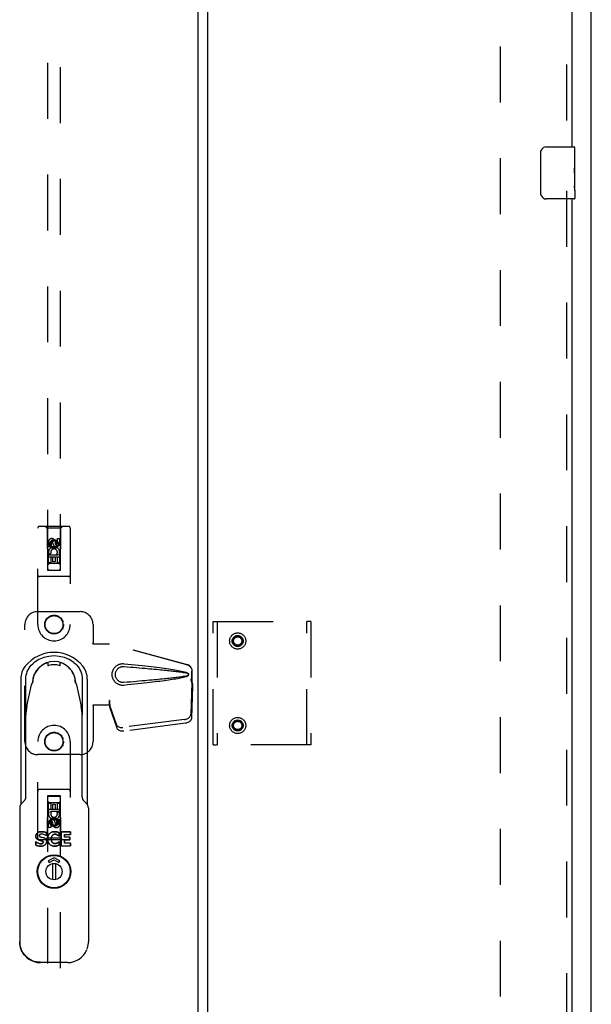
# Model space of a CAD drawing. Header units: inches. Extents: x 0 to 195, y 0 to 126.
# Tile 21 of 41: x 76 to 87, y 36 to 55. Entities that reach past the tile are written whole.
import ezdxf

# ---------------------------------------------------------------- set-up
doc = ezdxf.new("R2010")
doc.units = ezdxf.units.IN
doc.header["$LTSCALE"] = 10.747126
doc.header["$MEASUREMENT"] = 0
doc.linetypes.add('HIDDEN', pattern=[0.2, 0.1, -0.1])
doc.layers.get('0').update_dxf_attribs({"linetype": 'CONTINUOUS'})
for name, color, linetype in [('DEFAULT_2', 8, 'HIDDEN'), ('MASTER_DOOR_ASSEMBLY', 7, 'CONTINUOUS'), ('SLAVE_DOOR_ASSEMBLY', 7, 'CONTINUOUS')]:
    doc.layers.add(name, color=color, linetype=linetype)

msp = doc.modelspace()

# ---------------------------------------------------------------- linework, layer by layer
at = {"color": 3, "linetype": 'Continuous'}
msp.add_line((87.423, 7.118), (87.423, 77.776), dxfattribs=at)
at = {"layer": 'DEFAULT_2', "color": 8, "linetype": 'HIDDEN'}
msp.add_line((85.673, 76.182), (85.673, 8.712), dxfattribs=at)
at = {"layer": 'MASTER_DOOR_ASSEMBLY', "color": 8, "linetype": 'HIDDEN'}
for p, q in [((76.965, 75.869), (76.965, 44.618)), ((77.215, 44.618), (77.215, 75.869)), ((77.372, 45.459), (76.807, 45.459)), ((76.96, 45.429), (76.93, 45.459)), ((77.22, 45.429), (77.25, 45.459)), ((76.777, 43.572), (76.777, 45.429)), ((77.22, 45.429), (76.96, 45.429)), ((76.96, 45.429), (76.963, 44.619)), ((77.216, 44.619), (77.22, 45.429)), ((77.402, 45.429), (77.402, 43.572)), ((76.983, 45.07), (76.983, 45.162)), ((77.025, 45.07), (76.983, 45.07)), ((77.025, 45.162), (77.025, 45.07)), ((77.09, 45.191), (77.027, 45.155)), ((77.027, 45.155), (77.027, 45.083)), ((77.027, 45.155), (77.037, 45.149)), ((77.027, 45.083), (77.037, 45.089)), ((77.027, 45.083), (77.09, 45.047)), ((77.09, 45.18), (77.037, 45.149)), ((77.037, 45.149), (77.037, 45.089)), ((77.037, 45.089), (77.09, 45.058)), ((77.069, 45.134), (77.069, 45.162)), ((77.09, 45.191), (77.09, 45.18)), ((77.152, 45.155), (77.09, 45.191)), ((77.142, 45.149), (77.09, 45.18)), ((77.09, 45.058), (77.142, 45.089)), ((77.09, 45.047), (77.152, 45.083)), ((77.11, 45.176), (77.11, 45.13)), ((77.152, 45.155), (77.142, 45.149)), ((77.142, 45.089), (77.142, 45.149)), ((77.152, 45.083), (77.142, 45.089)), ((77.152, 45.083), (77.152, 45.155)), ((77.154, 45.226), (77.196, 45.226)), ((77.154, 45.134), (77.154, 45.226)), ((77.196, 45.226), (77.196, 45.134)), ((76.983, 44.913), (77.161, 44.913)), ((76.983, 44.757), (76.983, 44.913)), ((77.031, 44.938), (76.992, 44.921)), ((77.09, 45.047), (77.09, 45.058)), ((77.161, 44.913), (77.142, 44.926)), ((77.186, 44.917), (77.184, 44.913)), ((77.184, 44.913), (77.196, 44.913)), ((77.196, 44.913), (77.196, 44.757)), ((77.217, 44.869), (76.962, 44.869)), ((77.025, 44.757), (76.983, 44.757)), ((77.175, 44.744), (77.005, 44.744)), ((77.068, 44.871), (77.025, 44.871)), ((77.025, 44.871), (77.025, 44.757)), ((77.068, 44.779), (77.068, 44.871)), ((77.11, 44.779), (77.068, 44.779)), ((77.154, 44.871), (77.11, 44.871)), ((77.11, 44.871), (77.11, 44.779)), ((77.154, 44.757), (77.154, 44.871)), ((77.196, 44.757), (77.154, 44.757)), ((76.963, 44.619), (77.216, 44.619)), ((76.965, 44.621), (77.215, 44.621)), ((76.965, 44.618), (77.215, 44.618)), ((77.372, 44.494), (76.807, 44.494)), ((76.777, 43.822), (77.59, 43.822)), ((76.527, 41.322), (76.527, 43.572)), ((77.84, 43.572), (77.84, 43.219)), ((77.837, 43.202), (77.84, 43.219)), ((77.837, 43.202), (78.158, 43.202)), ((77.844, 43.202), (77.84, 43.219)), ((79.647, 42.8), (78.15, 43.202)), ((79.655, 42.8), (78.158, 43.202)), ((79.74, 42.449), (79.74, 42.679)), ((79.747, 42.449), (79.747, 42.679)), ((79.718, 42.531), (79.74, 42.449)), ((79.739, 42.461), (79.72, 41.846)), ((79.726, 42.531), (79.747, 42.449)), ((79.739, 42.461), (79.753, 42.39)), ((79.747, 42.449), (79.74, 42.449)), ((79.741, 42.477), (79.75, 42.421)), ((79.75, 42.421), (79.751, 42.41)), ((79.753, 42.39), (79.733, 41.775)), ((79.751, 42.41), (79.752, 42.4)), ((79.752, 42.4), (79.753, 42.39)), ((78.158, 42.11), (78.15, 42.11)), ((78.15, 42.11), (78.15, 42.022)), ((78.288, 41.652), (78.156, 42.036)), ((78.17, 41.964), (78.156, 42.036)), ((78.158, 42.11), (78.158, 42.022)), ((78.158, 42.022), (77.837, 42.022)), ((77.837, 42.022), (77.84, 42.005)), ((77.844, 42.022), (77.84, 42.005)), ((77.84, 42.005), (77.84, 41.322)), ((78.16, 42.031), (78.17, 41.964)), ((78.302, 41.581), (78.17, 41.964)), ((79.602, 41.747), (78.415, 41.594)), ((79.616, 41.676), (78.429, 41.523)), ((76.777, 39.465), (76.777, 41.322)), ((77.402, 41.322), (77.402, 39.465)), ((77.59, 41.072), (76.777, 41.072)), ((77.372, 40.4), (76.807, 40.4)), ((76.963, 40.275), (76.96, 39.465)), ((76.963, 40.275), (77.216, 40.275)), ((77.215, 40.277), (76.965, 40.277)), ((76.965, 40.277), (76.965, 9.025)), ((77.215, 40.274), (76.965, 40.274)), ((77.005, 40.15), (77.175, 40.15)), ((77.215, 9.025), (77.215, 40.277)), ((77.22, 39.465), (77.216, 40.275)), ((76.962, 40.025), (77.217, 40.025)), ((76.983, 40.137), (77.026, 40.137)), ((76.983, 39.981), (76.983, 40.137)), ((76.995, 39.981), (76.983, 39.981)), ((76.994, 39.977), (76.995, 39.981)), ((77.196, 39.981), (77.019, 39.981)), ((77.019, 39.981), (77.037, 39.968)), ((77.026, 40.137), (77.026, 40.024)), ((77.026, 40.024), (77.069, 40.024)), ((77.069, 40.116), (77.111, 40.116)), ((77.069, 40.024), (77.069, 40.116)), ((77.111, 40.116), (77.111, 40.024)), ((77.111, 40.024), (77.154, 40.024)), ((77.148, 39.957), (77.187, 39.974)), ((77.154, 40.137), (77.196, 40.137)), ((77.154, 40.024), (77.154, 40.137)), ((77.196, 40.137), (77.196, 39.981)), ((77.09, 39.847), (77.027, 39.811)), ((77.027, 39.811), (77.037, 39.806)), ((77.027, 39.811), (77.027, 39.739)), ((77.09, 39.836), (77.037, 39.806)), ((77.037, 39.806), (77.037, 39.745)), ((77.069, 39.719), (77.069, 39.765)), ((77.152, 39.811), (77.09, 39.847)), ((77.09, 39.847), (77.09, 39.836)), ((77.142, 39.806), (77.09, 39.836)), ((77.152, 39.811), (77.142, 39.806)), ((77.142, 39.745), (77.142, 39.806)), ((77.152, 39.739), (77.152, 39.811)), ((77.154, 39.825), (77.196, 39.825)), ((77.154, 39.732), (77.154, 39.825)), ((77.196, 39.825), (77.196, 39.732)), ((76.983, 39.668), (76.983, 39.761)), ((77.026, 39.668), (76.983, 39.668)), ((77.026, 39.761), (77.026, 39.668)), ((77.027, 39.739), (77.037, 39.745)), ((77.027, 39.739), (77.09, 39.703)), ((77.037, 39.745), (77.09, 39.715)), ((77.09, 39.715), (77.142, 39.745)), ((77.09, 39.703), (77.152, 39.739)), ((77.09, 39.703), (77.09, 39.715)), ((77.11, 39.761), (77.11, 39.732)), ((77.152, 39.739), (77.142, 39.745)), ((77.372, 39.435), (76.807, 39.435)), ((76.96, 39.465), (76.93, 39.435)), ((77.22, 39.465), (76.96, 39.465)), ((77.22, 39.465), (77.25, 39.435))]:
    msp.add_line(p, q, dxfattribs=at)
at = {"layer": 'MASTER_DOOR_ASSEMBLY', "color": 3, "linetype": 'Continuous'}
msp.add_line((79.861, 9.173), (79.861, 75.721), dxfattribs=at)
at = {"layer": 'MASTER_DOOR_ASSEMBLY', "color": 7, "linetype": 'Continuous'}
for p, q in [((76.908, 42.818), (76.949, 42.836)), ((76.953, 42.837), (76.949, 42.836)), ((76.972, 42.829), (76.972, 42.782)), ((77.208, 42.83), (77.208, 42.829)), ((77.208, 42.783), (77.208, 42.829)), ((77.271, 42.818), (77.231, 42.836)), ((77.208, 42.783), (77.208, 42.783)), ((76.45, 42.525), (76.45, 40.113)), ((76.548, 40.262), (76.548, 42.524)), ((76.671, 42.443), (76.673, 42.447)), ((76.673, 42.447), (76.675, 42.45)), ((76.685, 42.53), (76.685, 42.499)), ((77.495, 42.499), (77.495, 42.53)), ((77.506, 42.447), (77.509, 42.443)), ((77.631, 42.524), (77.631, 41.835)), ((77.729, 42.525), (77.729, 40.113)), ((76.568, 42.002), (76.658, 42.411)), ((77.521, 42.411), (77.612, 42.002)), ((77.631, 40.262), (77.631, 41.827)), ((76.515, 40.181), (76.463, 40.13)), ((76.541, 40.221), (76.541, 40.221)), ((77.643, 40.212), (77.638, 40.221)), ((77.638, 40.221), (77.639, 40.221)), ((77.716, 40.13), (77.665, 40.181)), ((76.429, 40.046), (76.429, 37.472)), ((77.75, 40.046), (77.75, 37.472)), ((76.849, 39.59), (76.849, 39.59)), ((76.938, 39.573), (76.938, 39.514)), ((76.938, 39.573), (76.938, 39.573)), ((77.093, 39.59), (77.096, 39.59)), ((77.096, 39.59), (77.093, 39.59)), ((77.096, 39.59), (77.099, 39.591)), ((77.099, 39.59), (77.096, 39.59)), ((77.099, 39.591), (77.099, 39.59)), ((77.151, 39.584), (77.151, 39.584)), ((77.404, 39.584), (77.226, 39.584)), ((77.226, 39.584), (77.226, 39.584)), ((77.226, 39.318), (77.226, 39.584)), ((77.226, 39.584), (77.226, 39.318)), ((77.404, 39.584), (77.404, 39.534)), ((77.404, 39.584), (77.404, 39.583)), ((77.404, 39.534), (77.404, 39.583)), ((76.74, 39.506), (76.74, 39.506)), ((76.745, 39.394), (76.74, 39.394)), ((76.74, 39.394), (76.745, 39.394)), ((76.74, 39.332), (76.74, 39.394)), ((76.74, 39.394), (76.74, 39.332)), ((76.797, 39.43), (76.797, 39.43)), ((76.806, 39.514), (76.806, 39.514)), ((76.822, 39.537), (76.822, 39.538)), ((76.852, 39.544), (76.852, 39.544)), ((76.854, 39.415), (76.855, 39.415)), ((76.881, 39.388), (76.882, 39.388)), ((76.938, 39.514), (76.933, 39.514)), ((76.933, 39.514), (76.933, 39.514)), ((76.938, 39.514), (76.938, 39.514)), ((76.969, 39.45), (76.969, 39.45)), ((77.036, 39.45), (77.036, 39.45)), ((77.059, 39.52), (77.059, 39.52)), ((77.109, 39.541), (77.109, 39.541)), ((77.153, 39.528), (77.153, 39.528)), ((77.188, 39.507), (77.182, 39.507)), ((77.182, 39.507), (77.188, 39.507)), ((77.182, 39.507), (77.182, 39.507)), ((77.182, 39.395), (77.188, 39.395)), ((77.182, 39.395), (77.182, 39.394)), ((77.188, 39.394), (77.182, 39.394)), ((77.188, 39.507), (77.188, 39.569)), ((77.188, 39.569), (77.188, 39.507)), ((77.188, 39.569), (77.188, 39.569)), ((77.188, 39.507), (77.188, 39.507)), ((77.188, 39.395), (77.188, 39.333)), ((77.188, 39.395), (77.188, 39.394)), ((77.188, 39.333), (77.188, 39.394)), ((77.293, 39.534), (77.292, 39.534)), ((77.292, 39.486), (77.292, 39.534)), ((77.293, 39.486), (77.292, 39.486)), ((77.293, 39.436), (77.292, 39.436)), ((77.292, 39.367), (77.292, 39.436)), ((77.293, 39.534), (77.404, 39.534)), ((77.293, 39.534), (77.293, 39.486)), ((77.394, 39.486), (77.293, 39.486)), ((77.293, 39.436), (77.394, 39.436)), ((77.293, 39.436), (77.293, 39.367)), ((77.394, 39.486), (77.394, 39.436)), ((77.394, 39.486), (77.394, 39.485)), ((77.394, 39.436), (77.394, 39.485)), ((77.394, 39.436), (77.394, 39.436)), ((77.404, 39.534), (77.404, 39.534)), ((76.864, 39.363), (76.865, 39.363)), ((76.865, 39.363), (76.864, 39.363)), ((77.06, 39.38), (77.06, 39.38)), ((77.093, 39.311), (77.09, 39.311)), ((77.09, 39.311), (77.093, 39.311)), ((77.098, 39.311), (77.098, 39.311)), ((77.109, 39.361), (77.109, 39.361)), ((77.152, 39.318), (77.151, 39.319)), ((77.188, 39.333), (77.188, 39.333)), ((77.226, 39.318), (77.404, 39.318)), ((77.226, 39.318), (77.226, 39.318)), ((77.293, 39.367), (77.292, 39.367)), ((77.404, 39.367), (77.293, 39.367)), ((77.404, 39.318), (77.404, 39.367)), ((77.404, 39.367), (77.404, 39.318)), ((77.404, 39.367), (77.404, 39.367)), ((77.404, 39.318), (77.404, 39.318)), ((77.09, 39.089), (76.979, 39.029)), ((76.979, 39.029), (76.996, 38.998)), ((76.996, 38.998), (77.09, 39.049)), ((77.2, 39.029), (77.09, 39.089)), ((77.09, 39.049), (77.183, 38.998)), ((77.183, 38.998), (77.2, 39.029)), ((77.064, 38.669), (77.064, 38.976)), ((77.115, 38.976), (77.115, 38.669)), ((76.457, 37.326), (76.452, 37.339)), ((76.459, 37.322), (76.457, 37.326)), ((76.457, 37.326), (76.458, 37.322)), ((76.46, 37.318), (76.459, 37.322)), ((77.721, 37.322), (77.722, 37.326)), ((77.354, 37.073), (76.825, 37.073))]:
    msp.add_line(p, q, dxfattribs=at)
for points in [[(76.548, 42.524), (76.55, 42.561), (76.555, 42.598), (76.564, 42.634), (76.576, 42.669), (76.591, 42.703), (76.609, 42.735), (76.63, 42.765), (76.653, 42.793), (76.679, 42.819), (76.708, 42.842)], [(76.908, 42.818), (76.904, 42.816), (76.9, 42.814), (76.896, 42.812), (76.892, 42.81), (76.889, 42.808), (76.886, 42.807)], [(76.972, 42.829), (76.972, 42.83), (76.971, 42.832), (76.971, 42.833), (76.971, 42.834), (76.97, 42.835), (76.969, 42.836), (76.968, 42.837), (76.967, 42.838), (76.965, 42.839), (76.964, 42.839), (76.962, 42.839), (76.961, 42.839), (76.96, 42.839), (76.959, 42.839), (76.958, 42.839), (76.957, 42.838), (76.956, 42.838), (76.954, 42.838), (76.953, 42.837)], [(77.215, 42.839), (77.213, 42.838), (77.212, 42.837), (77.211, 42.837), (77.21, 42.835), (77.209, 42.834), (77.208, 42.833), (77.208, 42.832), (77.208, 42.83)], [(77.231, 42.836), (77.23, 42.836), (77.228, 42.836), (77.227, 42.837), (77.225, 42.838), (77.224, 42.838), (77.223, 42.838), (77.222, 42.839), (77.221, 42.839), (77.22, 42.839), (77.219, 42.839), (77.218, 42.839), (77.216, 42.839), (77.215, 42.839)], [(77.294, 42.807), (77.291, 42.808), (77.287, 42.81), (77.284, 42.812), (77.28, 42.814), (77.276, 42.816), (77.271, 42.818)], [(77.472, 42.842), (77.5, 42.819), (77.526, 42.793), (77.55, 42.765), (77.571, 42.734), (77.589, 42.702), (77.604, 42.669), (77.616, 42.634), (77.624, 42.598), (77.629, 42.561), (77.631, 42.524)], [(76.536, 42.772), (76.517, 42.745), (76.499, 42.717), (76.485, 42.687), (76.472, 42.656), (76.463, 42.624), (76.456, 42.591), (76.451, 42.558), (76.45, 42.525)], [(76.988, 42.784), (76.988, 42.784), (76.984, 42.783), (76.981, 42.782), (76.978, 42.782), (76.975, 42.782), (76.973, 42.783), (76.972, 42.783)], [(77.208, 42.783), (77.208, 42.783), (77.206, 42.783), (77.204, 42.782), (77.202, 42.782), (77.199, 42.782), (77.196, 42.783), (77.192, 42.784), (77.191, 42.784)], [(77.729, 42.525), (77.728, 42.558), (77.724, 42.591), (77.717, 42.624), (77.707, 42.656), (77.695, 42.687), (77.68, 42.717), (77.663, 42.745), (77.643, 42.772)], [(76.658, 42.411), (76.659, 42.413), (76.659, 42.415), (76.659, 42.416), (76.66, 42.418), (76.66, 42.419), (76.661, 42.421)], [(76.661, 42.421), (76.662, 42.425), (76.664, 42.429), (76.665, 42.433), (76.667, 42.436), (76.669, 42.44), (76.671, 42.443)], [(76.671, 42.445), (76.672, 42.446), (76.672, 42.447), (76.672, 42.448), (76.672, 42.449), (76.672, 42.45), (76.672, 42.451)], [(76.675, 42.45), (76.676, 42.451), (76.676, 42.452), (76.676, 42.452), (76.676, 42.453)], [(76.685, 42.499), (76.684, 42.494), (76.684, 42.489), (76.683, 42.483), (76.681, 42.477), (76.679, 42.471), (76.677, 42.466)], [(77.503, 42.466), (77.5, 42.471), (77.498, 42.477), (77.497, 42.483), (77.496, 42.489), (77.495, 42.494), (77.495, 42.499)], [(77.503, 42.453), (77.503, 42.452), (77.503, 42.452), (77.504, 42.451), (77.504, 42.45), (77.506, 42.447)], [(77.508, 42.445), (77.508, 42.445), (77.508, 42.446), (77.507, 42.447), (77.507, 42.448), (77.507, 42.449), (77.507, 42.45), (77.507, 42.45), (77.507, 42.451)], [(77.509, 42.443), (77.511, 42.44), (77.512, 42.436), (77.514, 42.433), (77.516, 42.429), (77.517, 42.425), (77.519, 42.421)], [(77.519, 42.421), (77.519, 42.419), (77.52, 42.418), (77.52, 42.416), (77.52, 42.415), (77.521, 42.413), (77.521, 42.411)], [(77.61, 42.01), (77.616, 41.981), (77.621, 41.952), (77.624, 41.923), (77.627, 41.894), (77.629, 41.865), (77.629, 41.835)], [(76.541, 40.221), (76.537, 40.212), (76.529, 40.199), (76.52, 40.187), (76.515, 40.181)], [(77.665, 40.181), (77.66, 40.187), (77.65, 40.199), (77.643, 40.212)], [(76.463, 40.13), (76.461, 40.128), (76.452, 40.117), (76.444, 40.104), (76.438, 40.091), (76.433, 40.077), (76.43, 40.063), (76.429, 40.049), (76.429, 40.046)], [(77.75, 40.046), (77.75, 40.049), (77.749, 40.064), (77.746, 40.078), (77.741, 40.092), (77.735, 40.105), (77.727, 40.117), (77.717, 40.128), (77.716, 40.13)], [(76.849, 39.59), (76.839, 39.59), (76.83, 39.589), (76.821, 39.588), (76.812, 39.586), (76.804, 39.584), (76.797, 39.581), (76.789, 39.578), (76.783, 39.574), (76.776, 39.57), (76.771, 39.566), (76.765, 39.562), (76.761, 39.558), (76.757, 39.554), (76.753, 39.549), (76.75, 39.544), (76.747, 39.54), (76.745, 39.535), (76.743, 39.529), (76.742, 39.524), (76.741, 39.518), (76.74, 39.512), (76.74, 39.506)], [(76.74, 39.506), (76.74, 39.518), (76.743, 39.529), (76.747, 39.539), (76.753, 39.549), (76.761, 39.558), (76.77, 39.566), (76.78, 39.573), (76.791, 39.579), (76.804, 39.584), (76.818, 39.587), (76.833, 39.59), (76.849, 39.59)], [(76.849, 39.59), (76.866, 39.59), (76.882, 39.588), (76.897, 39.586), (76.911, 39.582), (76.925, 39.578), (76.938, 39.573)], [(76.938, 39.573), (76.925, 39.578), (76.911, 39.582), (76.897, 39.585), (76.882, 39.588), (76.866, 39.59), (76.849, 39.59)], [(77.09, 39.59), (77.072, 39.588), (77.055, 39.584), (77.04, 39.578), (77.026, 39.571), (77.013, 39.561), (77.002, 39.55), (76.992, 39.537), (76.984, 39.523), (76.978, 39.507), (76.973, 39.489), (76.97, 39.471), (76.969, 39.45)], [(76.969, 39.45), (76.97, 39.472), (76.973, 39.491), (76.978, 39.509), (76.985, 39.525), (76.994, 39.54), (77.004, 39.552), (77.015, 39.563), (77.028, 39.572), (77.042, 39.58), (77.057, 39.585), (77.073, 39.589), (77.09, 39.59)], [(77.09, 39.59), (77.091, 39.59), (77.093, 39.59)], [(77.093, 39.59), (77.091, 39.59), (77.09, 39.59)], [(77.099, 39.591), (77.107, 39.59), (77.116, 39.59), (77.125, 39.589), (77.134, 39.588), (77.143, 39.586), (77.151, 39.584)], [(77.151, 39.584), (77.143, 39.586), (77.134, 39.587), (77.125, 39.589), (77.116, 39.59), (77.107, 39.59), (77.099, 39.59)], [(77.151, 39.584), (77.157, 39.582), (77.163, 39.58), (77.169, 39.577), (77.175, 39.575), (77.182, 39.572), (77.188, 39.569)], [(77.188, 39.569), (77.182, 39.572), (77.175, 39.574), (77.169, 39.577), (77.163, 39.58), (77.157, 39.582), (77.151, 39.584)], [(76.797, 39.43), (76.786, 39.434), (76.776, 39.439), (76.767, 39.445), (76.76, 39.451), (76.753, 39.459), (76.748, 39.467), (76.744, 39.476), (76.742, 39.485), (76.74, 39.495), (76.74, 39.506)], [(76.74, 39.506), (76.74, 39.495), (76.742, 39.485), (76.744, 39.476), (76.748, 39.467), (76.753, 39.459), (76.76, 39.452), (76.767, 39.445), (76.776, 39.439), (76.786, 39.434), (76.797, 39.43)], [(76.835, 39.357), (76.819, 39.358), (76.804, 39.361), (76.789, 39.367), (76.773, 39.374), (76.759, 39.383), (76.745, 39.394)], [(76.745, 39.394), (76.759, 39.383), (76.773, 39.374), (76.789, 39.367), (76.804, 39.362), (76.819, 39.358), (76.835, 39.357)], [(76.854, 39.415), (76.845, 39.417), (76.835, 39.42), (76.825, 39.422), (76.815, 39.424), (76.806, 39.427), (76.797, 39.43)], [(76.797, 39.43), (76.806, 39.427), (76.815, 39.424), (76.825, 39.422), (76.835, 39.42), (76.845, 39.417), (76.855, 39.415)], [(76.822, 39.537), (76.817, 39.535), (76.813, 39.531), (76.81, 39.527), (76.808, 39.523), (76.806, 39.519), (76.806, 39.514)], [(76.806, 39.514), (76.806, 39.511), (76.807, 39.508), (76.808, 39.505), (76.809, 39.503), (76.81, 39.5), (76.813, 39.498), (76.815, 39.496), (76.818, 39.494), (76.821, 39.493), (76.824, 39.491)], [(76.852, 39.544), (76.847, 39.544), (76.842, 39.544), (76.837, 39.543), (76.832, 39.541), (76.827, 39.54), (76.822, 39.537)], [(76.824, 39.491), (76.826, 39.491), (76.828, 39.49), (76.83, 39.489), (76.833, 39.488), (76.835, 39.488), (76.837, 39.487), (76.839, 39.487), (76.842, 39.486)], [(76.834, 39.311), (76.852, 39.312), (76.868, 39.314), (76.882, 39.318), (76.895, 39.322), (76.907, 39.329), (76.918, 39.336), (76.927, 39.344), (76.934, 39.354), (76.94, 39.364), (76.945, 39.375), (76.947, 39.387), (76.948, 39.4)], [(76.948, 39.4), (76.947, 39.387), (76.945, 39.375), (76.94, 39.363), (76.934, 39.353), (76.926, 39.344), (76.917, 39.335), (76.907, 39.328), (76.895, 39.322), (76.882, 39.317), (76.867, 39.314), (76.852, 39.312), (76.834, 39.311)], [(76.842, 39.486), (76.851, 39.484), (76.86, 39.482), (76.868, 39.48), (76.877, 39.478), (76.886, 39.475), (76.894, 39.472)], [(76.933, 39.514), (76.921, 39.522), (76.908, 39.53), (76.895, 39.536), (76.881, 39.54), (76.867, 39.543), (76.852, 39.544)], [(76.881, 39.388), (76.881, 39.393), (76.879, 39.398), (76.877, 39.402), (76.873, 39.405), (76.869, 39.408), (76.865, 39.411), (76.86, 39.413), (76.854, 39.415)], [(76.855, 39.415), (76.86, 39.413), (76.865, 39.411), (76.869, 39.409), (76.873, 39.405), (76.877, 39.402), (76.88, 39.398), (76.881, 39.393), (76.882, 39.388)], [(76.882, 39.388), (76.881, 39.385), (76.881, 39.381), (76.879, 39.377), (76.877, 39.374), (76.875, 39.37), (76.872, 39.367), (76.869, 39.365), (76.865, 39.363)], [(76.865, 39.363), (76.868, 39.365), (76.872, 39.368), (76.875, 39.37), (76.877, 39.374), (76.879, 39.377), (76.881, 39.381), (76.881, 39.385), (76.881, 39.388)], [(76.894, 39.472), (76.902, 39.469), (76.91, 39.465), (76.917, 39.461), (76.924, 39.456), (76.93, 39.45), (76.936, 39.443), (76.94, 39.436), (76.943, 39.428), (76.946, 39.42), (76.947, 39.412)], [(76.947, 39.412), (76.946, 39.419), (76.945, 39.426), (76.942, 39.432), (76.939, 39.439), (76.935, 39.444), (76.93, 39.45), (76.925, 39.455), (76.92, 39.459), (76.914, 39.463), (76.907, 39.466), (76.901, 39.469), (76.894, 39.472)], [(76.947, 39.412), (76.948, 39.41), (76.948, 39.408), (76.948, 39.406), (76.948, 39.404), (76.948, 39.402), (76.948, 39.4)], [(76.948, 39.4), (76.948, 39.402), (76.948, 39.404), (76.948, 39.406), (76.948, 39.408), (76.947, 39.41), (76.947, 39.412)], [(77.09, 39.311), (77.071, 39.313), (77.054, 39.317), (77.038, 39.323), (77.024, 39.331), (77.011, 39.341), (77, 39.352), (76.99, 39.365), (76.983, 39.379), (76.977, 39.395), (76.972, 39.412), (76.97, 39.431), (76.969, 39.45)], [(76.969, 39.45), (76.97, 39.429), (76.973, 39.41), (76.978, 39.392), (76.984, 39.376), (76.993, 39.362), (77.003, 39.349), (77.014, 39.338), (77.027, 39.329), (77.041, 39.322), (77.056, 39.317), (77.072, 39.313), (77.09, 39.311)], [(77.036, 39.45), (77.036, 39.465), (77.038, 39.478), (77.042, 39.49), (77.046, 39.502), (77.052, 39.511), (77.059, 39.52)], [(77.059, 39.52), (77.052, 39.511), (77.046, 39.502), (77.042, 39.49), (77.038, 39.478), (77.036, 39.465), (77.036, 39.45)], [(77.054, 39.387), (77.05, 39.393), (77.046, 39.4), (77.043, 39.407), (77.04, 39.415), (77.038, 39.423), (77.037, 39.431), (77.036, 39.441), (77.036, 39.45)], [(77.036, 39.45), (77.036, 39.441), (77.037, 39.431), (77.038, 39.423), (77.04, 39.414), (77.043, 39.407), (77.046, 39.4), (77.05, 39.393), (77.054, 39.387)], [(77.06, 39.38), (77.059, 39.381), (77.058, 39.382), (77.057, 39.384), (77.056, 39.385), (77.055, 39.386), (77.054, 39.387)], [(77.054, 39.387), (77.055, 39.386), (77.056, 39.385), (77.057, 39.384), (77.058, 39.382), (77.059, 39.381), (77.06, 39.38)], [(77.059, 39.52), (77.063, 39.524), (77.068, 39.528), (77.073, 39.532), (77.078, 39.535), (77.084, 39.537), (77.09, 39.539)], [(77.09, 39.538), (77.084, 39.537), (77.078, 39.534), (77.073, 39.532), (77.068, 39.528), (77.063, 39.524), (77.059, 39.52)], [(77.09, 39.539), (77.093, 39.539), (77.096, 39.54), (77.099, 39.54), (77.102, 39.541), (77.105, 39.541), (77.109, 39.541)], [(77.109, 39.541), (77.105, 39.541), (77.102, 39.54), (77.099, 39.54), (77.096, 39.54), (77.093, 39.539), (77.09, 39.538)], [(77.109, 39.541), (77.111, 39.541), (77.113, 39.541), (77.115, 39.541), (77.116, 39.54), (77.118, 39.54), (77.12, 39.54)], [(77.12, 39.54), (77.118, 39.54), (77.116, 39.54), (77.114, 39.54), (77.113, 39.541), (77.111, 39.541), (77.109, 39.541)], [(77.12, 39.54), (77.124, 39.539), (77.128, 39.538), (77.132, 39.537), (77.136, 39.535), (77.141, 39.534), (77.145, 39.532), (77.149, 39.53), (77.153, 39.528)], [(77.153, 39.528), (77.147, 39.531), (77.142, 39.533), (77.136, 39.535), (77.131, 39.537), (77.126, 39.539), (77.12, 39.54)], [(77.153, 39.528), (77.158, 39.525), (77.163, 39.521), (77.168, 39.518), (77.172, 39.514), (77.177, 39.511), (77.182, 39.507)], [(77.182, 39.507), (77.177, 39.511), (77.172, 39.514), (77.168, 39.518), (77.163, 39.521), (77.158, 39.525), (77.153, 39.528)], [(77.155, 39.374), (77.16, 39.377), (77.164, 39.381), (77.169, 39.384), (77.174, 39.387), (77.178, 39.391), (77.182, 39.395)], [(77.182, 39.394), (77.178, 39.391), (77.174, 39.387), (77.169, 39.384), (77.165, 39.38), (77.16, 39.377), (77.155, 39.374)], [(76.834, 39.311), (76.818, 39.311), (76.802, 39.313), (76.786, 39.316), (76.77, 39.32), (76.755, 39.325), (76.74, 39.332)], [(76.74, 39.332), (76.755, 39.326), (76.77, 39.32), (76.786, 39.316), (76.802, 39.313), (76.818, 39.312), (76.834, 39.311)], [(76.835, 39.357), (76.838, 39.357), (76.842, 39.358), (76.845, 39.358), (76.849, 39.359), (76.852, 39.359), (76.855, 39.36), (76.858, 39.361), (76.861, 39.361)], [(76.861, 39.361), (76.858, 39.36), (76.855, 39.36), (76.852, 39.359), (76.849, 39.358), (76.845, 39.358), (76.842, 39.358), (76.838, 39.357), (76.835, 39.357)], [(76.864, 39.363), (76.863, 39.362), (76.863, 39.362), (76.863, 39.362), (76.862, 39.362), (76.862, 39.361), (76.861, 39.361)], [(76.861, 39.361), (76.862, 39.362), (76.862, 39.362), (76.863, 39.362), (76.863, 39.362), (76.863, 39.362), (76.864, 39.363)], [(77.09, 39.363), (77.084, 39.365), (77.079, 39.367), (77.074, 39.369), (77.069, 39.373), (77.064, 39.376), (77.06, 39.38)], [(77.06, 39.38), (77.064, 39.376), (77.069, 39.373), (77.074, 39.37), (77.079, 39.367), (77.084, 39.365), (77.09, 39.363)], [(77.109, 39.361), (77.106, 39.361), (77.103, 39.361), (77.099, 39.361), (77.096, 39.362), (77.093, 39.362), (77.09, 39.363)], [(77.09, 39.363), (77.093, 39.363), (77.096, 39.362), (77.099, 39.361), (77.103, 39.361), (77.106, 39.361), (77.109, 39.361)], [(77.098, 39.311), (77.094, 39.311), (77.093, 39.311)], [(77.093, 39.311), (77.094, 39.311), (77.098, 39.311)], [(77.098, 39.311), (77.107, 39.311), (77.116, 39.312), (77.125, 39.313), (77.134, 39.314), (77.143, 39.316), (77.151, 39.319)], [(77.152, 39.318), (77.143, 39.316), (77.134, 39.314), (77.125, 39.312), (77.116, 39.311), (77.107, 39.311), (77.098, 39.311)], [(77.109, 39.361), (77.116, 39.361), (77.123, 39.362), (77.13, 39.364), (77.137, 39.366), (77.143, 39.368), (77.15, 39.371)], [(77.15, 39.371), (77.143, 39.368), (77.137, 39.366), (77.13, 39.363), (77.123, 39.362), (77.116, 39.361), (77.109, 39.361)], [(77.155, 39.374), (77.154, 39.373), (77.153, 39.373), (77.152, 39.373), (77.152, 39.372), (77.151, 39.372), (77.15, 39.372), (77.15, 39.371)], [(77.15, 39.371), (77.15, 39.372), (77.151, 39.372), (77.152, 39.372), (77.152, 39.373), (77.153, 39.373), (77.153, 39.374), (77.155, 39.374)], [(77.151, 39.319), (77.157, 39.321), (77.163, 39.323), (77.169, 39.325), (77.175, 39.328), (77.182, 39.331), (77.188, 39.333)], [(77.188, 39.333), (77.182, 39.331), (77.176, 39.328), (77.17, 39.325), (77.164, 39.323), (77.158, 39.32), (77.152, 39.318)], [(76.452, 37.339), (76.446, 37.358), (76.437, 37.396), (76.431, 37.434), (76.429, 37.472)], [(76.429, 37.472), (76.43, 37.448), (76.433, 37.415), (76.44, 37.382), (76.449, 37.349), (76.452, 37.339)], [(76.823, 37.08), (76.784, 37.081), (76.746, 37.087), (76.708, 37.096), (76.672, 37.109), (76.637, 37.125), (76.604, 37.145), (76.572, 37.168), (76.544, 37.194), (76.518, 37.223), (76.495, 37.254), (76.475, 37.287), (76.46, 37.318)], [(77.727, 37.339), (77.731, 37.351), (77.74, 37.383), (77.746, 37.416), (77.75, 37.449), (77.75, 37.472)]]:
    msp.add_lwpolyline(points, dxfattribs=at)
at = {"layer": 'MASTER_DOOR_ASSEMBLY', "color": 8, "linetype": 'HIDDEN'}
for points in [[(78.434, 42.404), (78.421, 42.403), (78.408, 42.403), (78.395, 42.404), (78.382, 42.406), (78.369, 42.408), (78.357, 42.411), (78.344, 42.415), (78.333, 42.42), (78.321, 42.425), (78.309, 42.432), (78.298, 42.439), (78.287, 42.447), (78.275, 42.457), (78.264, 42.468), (78.253, 42.481), (78.243, 42.495), (78.233, 42.51), (78.225, 42.526), (78.219, 42.543), (78.214, 42.56), (78.21, 42.577), (78.208, 42.594), (78.207, 42.611), (78.208, 42.629), (78.21, 42.646), (78.213, 42.663), (78.218, 42.68), (78.225, 42.697), (78.232, 42.713), (78.242, 42.728), (78.252, 42.742), (78.263, 42.755), (78.274, 42.767), (78.285, 42.776), (78.297, 42.785), (78.308, 42.792), (78.32, 42.799), (78.332, 42.804), (78.344, 42.809), (78.356, 42.813), (78.369, 42.816), (78.382, 42.819), (78.395, 42.82)], [(78.395, 42.82), (78.408, 42.821), (78.421, 42.821), (78.434, 42.82)], [(78.434, 42.82), (78.509, 42.813), (78.582, 42.805), (78.652, 42.798), (78.718, 42.791), (78.783, 42.784), (78.844, 42.777), (78.903, 42.771), (78.96, 42.764), (79.014, 42.758), (79.066, 42.752), (79.116, 42.745), (79.163, 42.739), (79.209, 42.733), (79.253, 42.727), (79.295, 42.721), (79.335, 42.715), (79.374, 42.709), (79.411, 42.703), (79.446, 42.697), (79.48, 42.691), (79.512, 42.684), (79.543, 42.678), (79.573, 42.671), (79.601, 42.664), (79.627, 42.656), (79.652, 42.647)], [(79.647, 42.8), (79.66, 42.796), (79.673, 42.79), (79.684, 42.783), (79.695, 42.775), (79.705, 42.766), (79.714, 42.755), (79.722, 42.744), (79.728, 42.732), (79.733, 42.719), (79.737, 42.706), (79.739, 42.693), (79.74, 42.679)], [(79.747, 42.679), (79.747, 42.693), (79.745, 42.706), (79.741, 42.719), (79.736, 42.732), (79.729, 42.744), (79.722, 42.755), (79.713, 42.766), (79.703, 42.775), (79.692, 42.783), (79.68, 42.79), (79.668, 42.796), (79.655, 42.8)], [(78.434, 42.458), (78.424, 42.457), (78.415, 42.457), (78.405, 42.458), (78.396, 42.459), (78.387, 42.461), (78.378, 42.464), (78.369, 42.467), (78.36, 42.47), (78.352, 42.474), (78.344, 42.479), (78.335, 42.484), (78.327, 42.49), (78.319, 42.497), (78.311, 42.505), (78.303, 42.514), (78.296, 42.524), (78.289, 42.535), (78.283, 42.546), (78.279, 42.558), (78.275, 42.569), (78.272, 42.58), (78.271, 42.591), (78.27, 42.601), (78.269, 42.611), (78.269, 42.622), (78.27, 42.632), (78.272, 42.643), (78.275, 42.654), (78.278, 42.665), (78.283, 42.676), (78.288, 42.687), (78.295, 42.698), (78.302, 42.709), (78.31, 42.718), (78.318, 42.726), (78.326, 42.733), (78.334, 42.74), (78.343, 42.745), (78.351, 42.75), (78.36, 42.754), (78.368, 42.758), (78.377, 42.761), (78.386, 42.763), (78.396, 42.765), (78.405, 42.766), (78.415, 42.767), (78.424, 42.767), (78.434, 42.767)], [(78.434, 42.767), (78.497, 42.761), (78.558, 42.756), (78.617, 42.751), (78.674, 42.746), (78.729, 42.742), (78.782, 42.737), (78.833, 42.732), (78.881, 42.728), (78.928, 42.724), (78.973, 42.72), (79.016, 42.716), (79.058, 42.712), (79.097, 42.708), (79.135, 42.704), (79.171, 42.701), (79.205, 42.697), (79.238, 42.694), (79.269, 42.691), (79.299, 42.687), (79.328, 42.684), (79.357, 42.681), (79.384, 42.678), (79.411, 42.675), (79.438, 42.671), (79.465, 42.668), (79.492, 42.664), (79.519, 42.661), (79.546, 42.657), (79.572, 42.652), (79.599, 42.648), (79.626, 42.642), (79.652, 42.636)], [(79.652, 42.647), (79.658, 42.644), (79.663, 42.64), (79.668, 42.636), (79.671, 42.63), (79.674, 42.625), (79.676, 42.619), (79.676, 42.612), (79.676, 42.606), (79.674, 42.6), (79.671, 42.594), (79.668, 42.589), (79.663, 42.584), (79.658, 42.58), (79.652, 42.577)], [(79.652, 42.636), (79.657, 42.635), (79.662, 42.632), (79.665, 42.629), (79.668, 42.625), (79.671, 42.621), (79.672, 42.617), (79.672, 42.612), (79.672, 42.607), (79.67, 42.603), (79.668, 42.599), (79.665, 42.595), (79.661, 42.592), (79.657, 42.59), (79.652, 42.588)], [(79.652, 42.588), (79.626, 42.582), (79.599, 42.577), (79.573, 42.572), (79.546, 42.568), (79.519, 42.564), (79.492, 42.56), (79.465, 42.557), (79.439, 42.553), (79.412, 42.55), (79.385, 42.547), (79.357, 42.544), (79.329, 42.54), (79.3, 42.537), (79.27, 42.534), (79.239, 42.531), (79.206, 42.527), (79.172, 42.524), (79.136, 42.52), (79.098, 42.517), (79.058, 42.513), (79.017, 42.509), (78.974, 42.505), (78.929, 42.501), (78.882, 42.496), (78.833, 42.492), (78.782, 42.488), (78.729, 42.483), (78.675, 42.478), (78.618, 42.473), (78.558, 42.468), (78.497, 42.463), (78.434, 42.458)], [(79.652, 42.577), (79.629, 42.569), (79.605, 42.562), (79.58, 42.555), (79.553, 42.549), (79.525, 42.543), (79.496, 42.537), (79.466, 42.531), (79.434, 42.525), (79.401, 42.52), (79.367, 42.514), (79.331, 42.509), (79.293, 42.503), (79.254, 42.498), (79.213, 42.492), (79.171, 42.486), (79.127, 42.481), (79.081, 42.475), (79.033, 42.469), (78.983, 42.463), (78.931, 42.457), (78.878, 42.451), (78.821, 42.445), (78.763, 42.438), (78.702, 42.432), (78.639, 42.425), (78.573, 42.418), (78.505, 42.411), (78.434, 42.404)], [(79.718, 42.531), (79.723, 42.511), (79.729, 42.492), (79.734, 42.473), (79.739, 42.455), (79.745, 42.437), (79.75, 42.421)], [(79.726, 42.531), (79.728, 42.521), (79.731, 42.512), (79.734, 42.503), (79.736, 42.494), (79.739, 42.485), (79.741, 42.477)], [(79.741, 42.477), (79.741, 42.474), (79.741, 42.471), (79.74, 42.469), (79.74, 42.466), (79.739, 42.463), (79.739, 42.461)], [(78.15, 42.11), (78.152, 42.089), (78.155, 42.069), (78.158, 42.05), (78.16, 42.031)], [(78.157, 42.051), (78.157, 42.046), (78.157, 42.043), (78.156, 42.04), (78.156, 42.038), (78.156, 42.036)], [(78.158, 42.11), (78.157, 42.099), (78.157, 42.089)], [(78.157, 42.089), (78.157, 42.069), (78.157, 42.06), (78.157, 42.051)], [(78.164, 42.003), (78.163, 42.014), (78.161, 42.031), (78.159, 42.047), (78.158, 42.061), (78.157, 42.074), (78.157, 42.082)], [(79.602, 41.747), (79.618, 41.749), (79.633, 41.753), (79.647, 41.759), (79.661, 41.765), (79.673, 41.773), (79.685, 41.781), (79.695, 41.791), (79.703, 41.801), (79.71, 41.812), (79.715, 41.823), (79.719, 41.834), (79.72, 41.846)], [(79.733, 41.775), (79.732, 41.763), (79.729, 41.752), (79.724, 41.741), (79.717, 41.73), (79.708, 41.72), (79.698, 41.71), (79.687, 41.702), (79.674, 41.694), (79.661, 41.688), (79.646, 41.682), (79.631, 41.678), (79.616, 41.676)], [(78.288, 41.652), (78.292, 41.642), (78.298, 41.633), (78.305, 41.625), (78.314, 41.617), (78.324, 41.61), (78.335, 41.605), (78.346, 41.6), (78.359, 41.596), (78.373, 41.594), (78.386, 41.593), (78.401, 41.593), (78.415, 41.594)], [(78.429, 41.523), (78.414, 41.522), (78.4, 41.522), (78.386, 41.523), (78.373, 41.525), (78.36, 41.529), (78.348, 41.534), (78.337, 41.539), (78.327, 41.546), (78.319, 41.554), (78.312, 41.562), (78.306, 41.571), (78.302, 41.581)]]:
    msp.add_lwpolyline(points, dxfattribs=at)
for centre, radius in [((77.09, 45.119), 0.085), ((77.09, 45.119), 0.0845), ((77.09, 43.572), 0.18), ((77.09, 43.572), 0.172), ((77.09, 41.322), 0.18), ((77.09, 41.322), 0.172), ((77.09, 39.775), 0.085), ((77.09, 39.775), 0.0845)]:
    msp.add_circle(centre, radius, dxfattribs=at)
at = {"layer": 'MASTER_DOOR_ASSEMBLY', "color": 7, "linetype": 'Continuous'}
for radius in [0.323, 0.319, 0.313, 0.156]:
    msp.add_circle((77.09, 38.822), radius, dxfattribs=at)
at = {"layer": 'MASTER_DOOR_ASSEMBLY', "color": 8, "linetype": 'HIDDEN'}
for centre, radius, start, end in [((76.807, 45.429), 0.03, 90, 180), ((77.372, 45.429), 0.03, 0, 90), ((77.047, 45.162), 0.0644, 12.2995, 180.0775), ((77.09, 44.963), 0.107, 334.2636, 203.4027), ((77.047, 45.162), 0.0219, 359.9011, 180), ((77.133, 45.134), 0.0635, 180, 360), ((77.132, 45.134), 0.0219, 190.307, 360), ((77.09, 44.963), 0.0639, 324.8895, 203.4026), ((77.005, 44.704), 0.04, 90, 180), ((77.175, 44.704), 0.04, 0, 90), ((76.807, 44.524), 0.03, 180, 270), ((77.005, 44.659), 0.04, 180, 270), ((77.175, 44.659), 0.04, 270, 360), ((77.372, 44.524), 0.03, 270, 360), ((76.777, 43.572), 0.25, 90, 180), ((77.59, 43.572), 0.25, 0, 90), ((77.09, 43.572), 0.312, 180, 360), ((77.09, 41.322), 0.312, 0, 180), ((76.777, 41.322), 0.25, 180, 270), ((77.59, 41.322), 0.25, 270, 360), ((76.807, 40.37), 0.03, 90, 180), ((77.372, 40.37), 0.03, 0, 90), ((77.005, 40.235), 0.04, 90, 180), ((77.005, 40.19), 0.04, 180, 270), ((77.175, 40.235), 0.04, 0, 90), ((77.175, 40.19), 0.04, 270, 360), ((77.09, 39.931), 0.107, 154.2636, 23.4027), ((77.09, 39.931), 0.0639, 144.8895, 23.4026), ((77.047, 39.761), 0.0635, 0, 180), ((77.047, 39.761), 0.0219, 10.307, 180), ((77.132, 39.732), 0.0644, 192.2995, 0.0775), ((77.132, 39.732), 0.0219, 179.9011, 360), ((76.807, 39.465), 0.03, 180, 270), ((77.372, 39.465), 0.03, 270, 360)]:
    msp.add_arc(centre, radius, start, end, dxfattribs=at)
at = {"layer": 'MASTER_DOOR_ASSEMBLY', "color": 7, "linetype": 'Continuous'}
for centre, radius, start, end in [((77.09, 42.329), 0.709, 38.6816, 141.3184), ((77.09, 42.447), 0.417, 0.5507, 179.4493), ((77.09, 42.447), 0.413, 119.575, 168.463), ((77.09, 42.329), 0.64, 53.3272, 126.6728), ((77.09, 42.447), 0.352, 73.2627, 106.7373), ((77.09, 42.447), 0.413, 11.537, 60.425), ((77.09, 42.447), 0.413, 177.4558, 179.261), ((77.09, 42.447), 0.413, 0.739, 2.5442)]:
    msp.add_arc(centre, radius, start, end, dxfattribs=at)
for centre, major_axis, ratio, start_param, end_param in [((77.336, 41.832), (0.173, 0.779), 0.987248, 1.570796, 1.791824), ((76.843, 41.832), (0.173, -0.779), 0.987248, 1.349769, 1.570796), ((76.43, 40.262), (0.045, 0.11), 0.995865, -1.558029, -1.176477), ((77.749, 40.262), (-0.045, 0.11), 0.995865, 1.176477, 1.558066), ((77.09, 39.515), (3.927, 0), 0.017455, 1.490757, 1.536075), ((77.09, 39.603), (3.927, 0), 0.017455, -1.51917, -1.490757), ((77.09, 39.417), (3.927, 0), 0.017455, 1.493342, 1.51917), ((77.09, 39.505), (3.927, 0), 0.017455, -1.51917, -1.493342), ((77.09, 39.386), (3.927, 0), 0.017455, -1.536075, -1.490757), ((77.09, 39.299), (3.927, 0), 0.017455, 1.490757, 1.51917), ((76.824, 37.468), (0.147, -0.367), 0.995592, 4.712473, 5.904934), ((77.355, 37.468), (0.147, 0.367), 0.995592, -2.763341, -1.571172)]:
    msp.add_ellipse(centre, major_axis=major_axis, ratio=ratio, start_param=start_param, end_param=end_param, dxfattribs=at)
at = {"layer": 'SLAVE_DOOR_ASSEMBLY', "color": 3, "linetype": 'Continuous'}
for p, q in [((80.048, 9.038), (80.048, 75.856)), ((87.048, 71.38), (87.048, 52.758)), ((87.048, 51.758), (87.048, 33.136))]:
    msp.add_line(p, q, dxfattribs=at)
at = {"layer": 'SLAVE_DOOR_ASSEMBLY', "color": 8, "linetype": 'HIDDEN'}
for p, q in [((86.944, 71.535), (86.944, 52.603)), ((86.944, 51.913), (86.944, 32.981)), ((80.152, 43.632), (80.227, 43.632)), ((80.152, 41.257), (80.152, 43.632)), ((80.227, 43.632), (81.952, 43.632)), ((80.227, 43.632), (80.227, 41.257)), ((82.027, 43.632), (81.952, 43.632)), ((81.952, 41.257), (81.952, 43.632)), ((82.027, 43.632), (82.027, 41.257)), ((80.152, 41.257), (80.227, 41.257)), ((81.952, 41.257), (80.227, 41.257)), ((82.027, 41.257), (81.952, 41.257))]:
    msp.add_line(p, q, dxfattribs=at)
at = {"layer": 'SLAVE_DOOR_ASSEMBLY', "color": 7, "linetype": 'Continuous'}
for p, q in [((86.453, 51.858), (86.453, 52.658)), ((86.553, 52.758), (87.093, 52.758)), ((87.108, 52.179), (87.108, 52.743)), ((87.108, 52.604), (87.101, 52.604)), ((87.101, 52.604), (87.101, 52.374)), ((87.108, 52.437), (87.101, 52.437)), ((87.108, 52.374), (87.101, 52.374)), ((87.108, 52.338), (87.102, 52.338)), ((87.108, 52.143), (87.101, 52.143)), ((87.101, 52.143), (87.101, 52.007)), ((87.107, 52.204), (87.105, 52.226)), ((87.107, 52.206), (87.108, 52.206)), ((87.108, 51.92), (87.108, 52.177)), ((87.102, 51.975), (87.108, 51.975)), ((87.108, 51.919), (87.108, 51.773)), ((87.093, 51.758), (86.553, 51.758))]:
    msp.add_line(p, q, dxfattribs=at)
for points in [[(86.453, 52.658), (86.453, 52.665), (86.454, 52.671), (86.455, 52.677), (86.456, 52.683), (86.458, 52.689), (86.46, 52.694)], [(87.105, 52.226), (87.104, 52.238), (87.103, 52.25), (87.102, 52.262), (87.102, 52.275), (87.101, 52.287), (87.101, 52.3), (87.101, 52.313), (87.102, 52.326), (87.102, 52.338), (87.103, 52.351), (87.104, 52.363)], [(87.108, 52.177), (87.108, 52.185), (87.108, 52.194), (87.107, 52.204)], [(87.103, 51.97), (87.102, 51.979), (87.102, 51.988), (87.101, 51.997), (87.101, 52.007)], [(87.108, 51.919), (87.108, 51.923), (87.108, 51.927), (87.107, 51.933), (87.106, 51.939), (87.105, 51.946), (87.105, 51.953), (87.104, 51.962), (87.103, 51.97)], [(86.46, 51.822), (86.458, 51.828), (86.456, 51.834), (86.455, 51.84), (86.454, 51.846), (86.453, 51.852), (86.453, 51.858)]]:
    msp.add_lwpolyline(points, dxfattribs=at)
at = {"layer": 'SLAVE_DOOR_ASSEMBLY', "color": 8, "linetype": 'HIDDEN'}
for centre, radius in [((80.622, 43.257), 0.155), ((80.622, 43.257), 0.106), ((80.622, 43.257), 0.105), ((80.622, 43.257), 0.085), ((80.622, 43.257), 0.08), ((80.622, 41.632), 0.155), ((80.622, 41.632), 0.106), ((80.622, 41.632), 0.105), ((80.622, 41.632), 0.085), ((80.622, 41.632), 0.08)]:
    msp.add_circle(centre, radius, dxfattribs=at)
at = {"layer": 'SLAVE_DOOR_ASSEMBLY', "color": 7, "linetype": 'Continuous'}
for centre, radius, start, end in [((86.553, 52.658), 0.1, 90, 158.7946), ((87.093, 52.743), 0.015, 0, 90), ((86.553, 51.858), 0.1, 201.1999, 270), ((87.093, 51.773), 0.015, 270, 360)]:
    msp.add_arc(centre, radius, start, end, dxfattribs=at)
msp.add_ellipse((86.845, 52.342), major_axis=(0.263, 0), ratio=0.432808, start_param=0, end_param=0.179988, dxfattribs=at)

doc.saveas('drawing.dxf')
